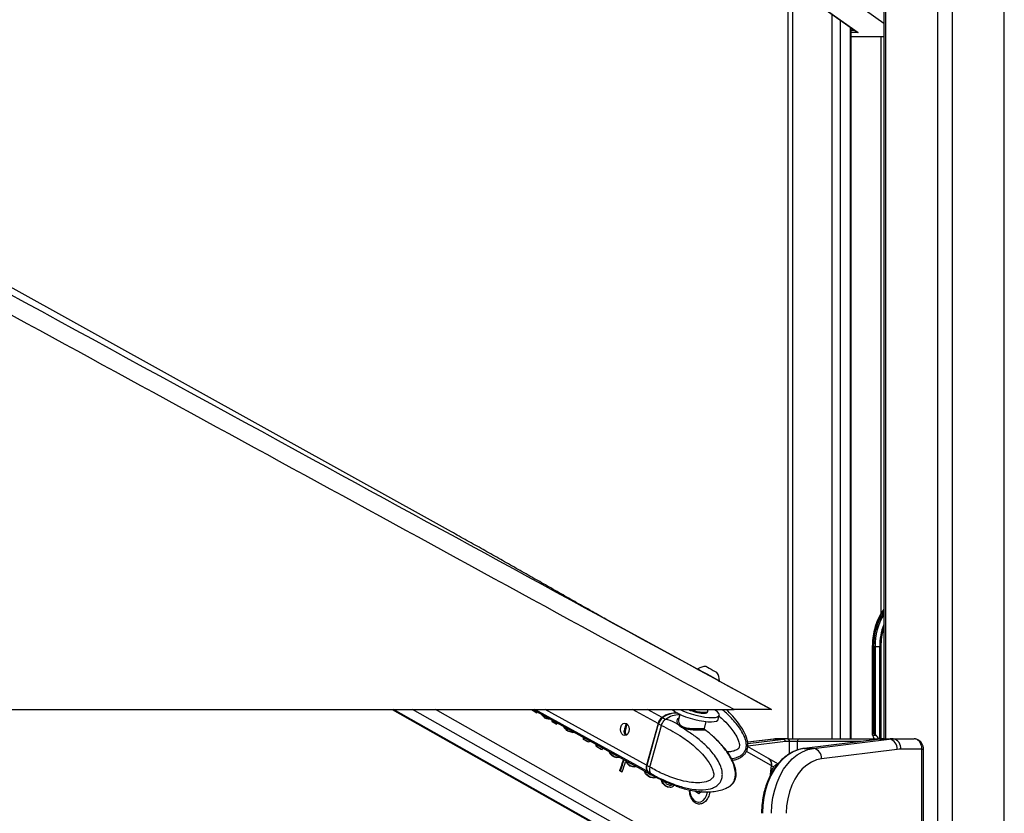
# Paper-space layout '2.5M DUO Wall Base Bracket' of a CAD drawing. Header units: millimetres. Extents: x 20 to 18989, y 40 to 14956.
# Tile 28 of 109: x 6044 to 6799, y 6531 to 7141. Entities that reach past the tile are written whole.
import ezdxf

# ---------------------------------------------------------------- set-up
doc = ezdxf.new("R2010")
doc.units = ezdxf.units.MM
doc.layers.add('COMPONENT_GEOMETRY', color=7, linetype='Continuous')
doc.styles.add('SLDTEXTSTYLE1', font='TXT', dxfattribs={"width": 0.75})
doc.dimstyles.new('SLDDIMSTYLE0', dxfattribs={"dimtxt": 150, "dimasz": 6.604, "dimexe": 0, "dimexo": 0.0625, "dimgap": 37.5, "dimtad": 0, "dimtih": 1, "dimtoh": 1, "dimdec": 0, "dimlfac": 0.5, "dimrnd": 1e-09, "dimzin": 12, "dimdsep": 46, "dimtxsty": 'SLDTEXTSTYLE1', "dimsah": 1, "dimcen": 0.09, "dimadec": 0, "dimazin": 3, "dimtfac": 1, "dimtdec": 0, "dimtofl": 0, "dimtmove": 0, "dimatfit": 3, "dimfxl": 1, "dimfrac": 2, "dimtolj": 1, "dimtzin": 12, "dimarcsym": 0})

# ---------------------------------------------------------------- blocks, each defined once
blk = doc.blocks.new('_D_23')
at = {"layer": 'COMPONENT_GEOMETRY', "color": 7, "ltscale": 2}
for p, q in [((6638.52, 7959.49), (607.65, 7959.49)), ((614, 7959.49), (614, 5158.05)), ((614, 2118.49), (614, 4919.93)), ((6537.75, 2118.49), (607.65, 2118.49))]:
    blk.add_line(p, q, dxfattribs=at)
for points in [[(614, 7959.49), (612.99, 7952.89), (615.02, 7952.89)], [(614, 2118.49), (615.02, 2125.1), (612.99, 2125.1)]]:
    blk.add_solid(points, dxfattribs=at)
at = {"layer": 'COMPONENT_GEOMETRY', "color": 7, "ltscale": 2, "insert": (392.34, 5113.29), "char_height": 150, "attachment_point": 1, "style": 'SLDTEXTSTYLE1'}
blk.add_mtext('2921', dxfattribs=at)

psp = doc.layouts.new('2.5M DUO Wall Base Bracket')

# ---------------------------------------------------------------- linework, layer by layer
at = {"color": 8, "linetype": 'Continuous', "lineweight": 25, "ltscale": 2}
for p, q in [((6748.24, 2191.49), (6748.24, 7939.49)), ((6759.31, 7939.49), (6759.31, 2191.49)), ((6799.26, 2191.49), (6799.26, 7939.49)), ((6708.14, 7759.49), (6708.14, 6588.56)), ((6636.74, 7233.03), (6636.74, 6588.56)), ((6706.75, 7137.75), (6677.67, 7158.5)), ((6667.23, 6588.56), (6667.23, 7144.55)), ((6673.4, 7140.14), (6673.4, 6588.56)), ((6681.18, 6588.56), (6681.18, 7134.59)), ((6681.61, 7132.44), (6684.2, 7132.44)), ((6687.01, 7130.65), (6681.61, 7130.65)), ((6681.61, 7127.71), (6706.75, 7127.71)), ((6704.86, 6685.26), (6704.86, 7127.49)), ((6698.06, 6659.49), (6697.76, 6659.49)), ((6703.63, 6588.56), (6703.63, 6659.49)), ((6704.51, 6659.49), (6704.51, 6588.56)), ((6573.85, 6473.6), (6330.55, 6611)), ((6588.24, 6473.6), (6344.94, 6611)), ((6595.43, 6479.49), (6362.56, 6611)), ((6525.16, 6563.62), (6439.03, 6611)), ((6524.61, 6568.22), (6446.83, 6611)), ((6533.46, 6600.23), (6513.88, 6611)), ((6536.54, 6604.82), (6525.3, 6611)), ((6509.82, 6599.84), (6509.28, 6600.13)), ((6508.25, 6594.04), (6507.56, 6594.41)), ((6622.61, 6588.37), (6602.28, 6585.85)), ((6631.22, 6586.37), (6602.28, 6582.79)), ((6602.4, 6584.99), (6629.68, 6588.37)), ((6622.12, 6588.34), (6622.61, 6588.37)), ((6634.44, 6577.09), (6634.44, 6586.56)), ((6640.4, 6586.56), (6640.4, 6579.9)), ((6689.24, 6586.56), (6640.4, 6586.56)), ((6706.73, 6588.55), (6706.78, 6588.56)), ((6620.43, 6568.01), (6601.34, 6578.79)), ((6736.06, 6580.56), (6737.23, 6580.56)), ((6619.43, 6572.64), (6619.35, 6572.64))]:
    psp.add_line(p, q, dxfattribs=at)
at = {"color": 7, "linetype": 'Continuous', "lineweight": 25, "ltscale": 2}
for p, q in [((6706.75, 7759.49), (6706.75, 6588.56)), ((6633.39, 6588.56), (6633.39, 7242.71)), ((6647.45, 7158.66), (6685.97, 7131.18)), ((6647.97, 7158.5), (6687.01, 7130.65)), ((6681.61, 6588.56), (6681.61, 7134.29)), ((6706.75, 7127.49), (6681.61, 7127.49)), ((6563.82, 6641.96), (6493.53, 6680.3)), ((6697.77, 6660.28), (6697.76, 6659.49)), ((6697.76, 6659.49), (6697.76, 6592.2)), ((6698.06, 6659.49), (6698.06, 6592.49)), ((6698.98, 6658.63), (6698.98, 6659.49)), ((6698.98, 6659.49), (6700.03, 6659.49)), ((6698.98, 6592.49), (6698.98, 6658.63)), ((6699.99, 6591.95), (6699.99, 6658.63)), ((6700.03, 6659.49), (6703.63, 6659.49)), ((6703.63, 6659.49), (6704.51, 6659.49)), ((6700.12, 6657.51), (6700.12, 6591.84)), ((6563.92, 6642.18), (6563.56, 6641.53)), ((6578.68, 6639.51), (6578.7, 6639.5)), ((6580.23, 6632.41), (6580.59, 6633.06)), ((6620.57, 6611), (6580.49, 6632.87)), ((6580.56, 6633.08), (6580.59, 6633.06)), ((4051.92, 6611), (6591.82, 6611)), ((6329.53, 6611), (6572.01, 6474.06)), ((6437.75, 6610.41), (6437.18, 6610.41)), ((6437.49, 6611), (6528.07, 6561.18)), ((6438.6, 6609.65), (6438.03, 6609.65)), ((6440.02, 6608.53), (6438.03, 6609.65)), ((6438.6, 6609.65), (6440.58, 6608.53)), ((6440.58, 6608.53), (6440.02, 6608.53)), ((6440.58, 6608.53), (6440.79, 6609.18)), ((6445.36, 6606.3), (6444.8, 6606.3)), ((6544.66, 6610.82), (6544.34, 6611)), ((6550.31, 6607.33), (6549.24, 6603.44)), ((6571.55, 6609.1), (6571.74, 6609.81)), ((6579.61, 6603.36), (6580.51, 6606.62)), ((6447.23, 6604.4), (6446.66, 6604.4)), ((6448.67, 6603.83), (6448.11, 6603.83)), ((6450.05, 6603.75), (6449.48, 6603.75)), ((6452, 6603.02), (6451.93, 6603.02)), ((6453.23, 6601.39), (6452.66, 6601.39)), ((6455.35, 6599.87), (6452.66, 6601.39)), ((6453.23, 6601.39), (6455.91, 6599.87)), ((6455.91, 6599.87), (6455.35, 6599.87)), ((6455.91, 6599.87), (6456.18, 6600.72)), ((6509.06, 6599.88), (6509.28, 6600.13)), ((6533.46, 6600.23), (6524.61, 6568.22)), ((6533.7, 6600.17), (6524.86, 6568.16)), ((6525.01, 6568), (6533.85, 6600.02)), ((6527.25, 6566.77), (6536.09, 6598.78)), ((6533.85, 6600.02), (6536.09, 6598.78)), ((6536.09, 6598.78), (6536.09, 6598.78)), ((6539.06, 6603.44), (6536.94, 6604.6)), ((6539.19, 6603.38), (6539.06, 6603.44)), ((6549.29, 6603.38), (6549.37, 6603.69)), ((6569.1, 6596.49), (6570.55, 6601.74)), ((6462.07, 6596.9), (6461.51, 6596.9)), ((6464.86, 6594.44), (6464.3, 6594.44)), ((6468.1, 6593.49), (6467.54, 6593.49)), ((6568.96, 6595.93), (6569.19, 6595.76)), ((6698.22, 6591.25), (6698.03, 6591.53)), ((6698.98, 6592.49), (6698.06, 6592.49)), ((6698.22, 6591.25), (6700.83, 6591.25)), ((6700.12, 6591.84), (6700.83, 6591.25)), ((6476.8, 6588.08), (6476.23, 6588.08)), ((6479.59, 6586.18), (6476.23, 6588.08)), ((6476.8, 6588.08), (6480.15, 6586.18)), ((6480.15, 6586.18), (6479.59, 6586.18)), ((6486.54, 6583.79), (6485.97, 6583.79)), ((6486.6, 6582.82), (6486.03, 6582.82)), ((6618.39, 6573.43), (6602.27, 6582.54)), ((6622.12, 6588.34), (6602.28, 6585.88)), ((6629.68, 6588.37), (6622.61, 6588.37)), ((6632.76, 6588.56), (6625.69, 6588.56)), ((6632.76, 6588.56), (6633.03, 6588.56)), ((6633.03, 6588.56), (6641.96, 6588.56)), ((6634.44, 6586.56), (6634.17, 6586.56)), ((6640.4, 6586.56), (6634.44, 6586.56)), ((6641.96, 6588.56), (6706.78, 6588.56)), ((6703.8, 6588.36), (6645.69, 6581.17)), ((6703.93, 6588.37), (6645.81, 6581.18)), ((6652.88, 6581.18), (6711, 6588.37)), ((6703.8, 6588.36), (6703.93, 6588.37)), ((6703.93, 6588.37), (6711, 6588.37)), ((6706.78, 6588.56), (6707.01, 6588.56)), ((6707.01, 6588.56), (6714.08, 6588.56)), ((6714.08, 6588.56), (6729.95, 6588.56)), ((6487, 6582.32), (6486.43, 6582.32)), ((6489.95, 6580.33), (6486.43, 6582.32)), ((6487, 6582.32), (6490.52, 6580.33)), ((6490.52, 6580.33), (6489.95, 6580.33)), ((6497.22, 6576.95), (6496.66, 6576.95)), ((6645.69, 6581.17), (6645.81, 6581.18)), ((6645.81, 6581.18), (6652.88, 6581.18)), ((6717.15, 6580.4), (6659.03, 6573.21)), ((6736.06, 6580.56), (6719.73, 6580.56)), ((6736.06, 6416.56), (6736.06, 6580.56)), ((6737.23, 6416.56), (6737.23, 6580.56)), ((6499.54, 6574.86), (6498.97, 6574.86)), ((6501.77, 6574.16), (6501.21, 6574.16)), ((6509.65, 6571.08), (6509.08, 6571.08)), ((6510.3, 6569.72), (6509.73, 6569.72)), ((6512.51, 6567.61), (6511.95, 6567.61)), ((6527.25, 6566.77), (6525.01, 6568)), ((6625.49, 6569.35), (6618.77, 6573.22)), ((6620.43, 6568.01), (6619.17, 6558.93)), ((6622.21, 6566.98), (6620.63, 6567.89)), ((6504.71, 6564.06), (6504.15, 6564.06)), ((6505.49, 6563.3), (6504.15, 6564.06)), ((6504.71, 6564.06), (6506.05, 6563.3)), ((6506.05, 6563.3), (6505.49, 6563.3)), ((6515.36, 6566.93), (6514.79, 6566.93)), ((6524.37, 6561.73), (6523.81, 6561.73)), ((6525.56, 6563.4), (6527.68, 6562.24)), ((6527.25, 6566.77), (6527.25, 6566.77)), ((6527.68, 6562.24), (6527.81, 6562.16)), ((6528.46, 6560.96), (6530.7, 6559.73)), ((6526.75, 6559.57), (6526.18, 6559.57)), ((6528.38, 6558.9), (6527.81, 6558.9)), ((6530.01, 6558.67), (6529.45, 6558.67)), ((6530.84, 6559.66), (6538.26, 6555.94)), ((6536.35, 6557.27), (6535.79, 6557.27)), ((6537.62, 6554.23), (6537.05, 6554.23)), ((6538.18, 6556.02), (6538.04, 6556.02)), ((6538.88, 6555.75), (6542.97, 6554.07)), ((6543.64, 6553.03), (6543.08, 6553.03)), ((6544.56, 6553.37), (6543.99, 6553.37)), ((6545.67, 6552.89), (6547.41, 6552.35)), ((6539.83, 6552.18), (6539.26, 6552.18)), ((6541.39, 6551.54), (6540.83, 6551.54)), ((6542.91, 6551.37), (6542.35, 6551.37)), ((6562.56, 6547.84), (6562.54, 6548.41)), ((6564.73, 6546.25), (6562.56, 6547.84)), ((6564.11, 6548.11), (6563.25, 6547.33)), ((6566.8, 6548.11), (6564.73, 6546.25)), ((6564.26, 6539.96), (6564.62, 6539.96))]:
    psp.add_line(p, q, dxfattribs=at)
at = {"color": 7, "linetype": 'Continuous', "lineweight": 25, "ltscale": 2, "flags": 128}
for points in [[(6374.84, 6747.45), (5472.2, 7248.82), (4581.88, 7743.35)], [(6570.36, 6644.06), (6570.56, 6643.95), (6571.35, 6643.52), (6572.63, 6642.82), (6574.19, 6641.97), (6575.8, 6641.09), (6577.23, 6640.31), (6578.24, 6639.75), (6578.68, 6639.51)], [(6563.92, 6642.18), (6563.93, 6642.17), (6564.36, 6641.94), (6565.38, 6641.38), (6566.91, 6640.55), (6568.83, 6639.5), (6571.01, 6638.31), (6573.28, 6637.07), (6575.47, 6635.87), (6577.43, 6634.8), (6579, 6633.94), (6580.07, 6633.35), (6580.56, 6633.08)], [(6550.36, 6611), (6552.4, 6610.05), (6555.55, 6608.79), (6558.97, 6607.64), (6562.51, 6606.64), (6566.06, 6605.83), (6569.46, 6605.24), (6572.59, 6604.9), (6575.32, 6604.82), (6577.56, 6605), (6579.22, 6605.44), (6580.23, 6606.11), (6580.56, 6606.99), (6580.18, 6608.06), (6579.13, 6609.26), (6577.43, 6610.55), (6576.71, 6611)], [(6551.5, 6606.79), (6554.65, 6605.53), (6558.07, 6604.37), (6561.61, 6603.37), (6565.15, 6602.57), (6568.56, 6601.98), (6571.68, 6601.64), (6574.42, 6601.56), (6576.66, 6601.74), (6578.32, 6602.17), (6579.33, 6602.85), (6579.61, 6603.36)], [(6568.08, 6608.2), (6569.81, 6608.24), (6570.99, 6608.54), (6571.54, 6609.07), (6571.55, 6609.1)], [(6568.27, 6608.91), (6570.01, 6608.95), (6571.19, 6609.25), (6571.73, 6609.78), (6571.75, 6610.14)], [(6571.75, 6610.14), (6571.51, 6611.04), (6571.5, 6611.06)], [(6509.2, 6600.29), (6510.31, 6599.29), (6511.07, 6597.75), (6511.35, 6595.92), (6511.12, 6594.08), (6510.41, 6592.5), (6509.32, 6591.42), (6508.03, 6591.02), (6506.72, 6591.34), (6505.61, 6592.35), (6504.85, 6593.88), (6504.57, 6595.71), (6504.8, 6597.56), (6505.51, 6599.14), (6506.6, 6600.21), (6507.89, 6600.62), (6509.2, 6600.29)], [(6645.81, 6581.18), (6641.49, 6580.26), (6637.29, 6578.59), (6633.26, 6576.21), (6629.47, 6573.14), (6625.97, 6569.43), (6622.83, 6565.15), (6620.08, 6560.34), (6617.77, 6555.1), (6615.94, 6549.49), (6614.61, 6543.6), (6613.81, 6537.53), (6613.54, 6531.37)], [(6620.61, 6531.37), (6620.88, 6537.53), (6621.69, 6543.6), (6623.01, 6549.49), (6624.85, 6555.1), (6627.15, 6560.34), (6629.9, 6565.15), (6633.04, 6569.43), (6636.54, 6573.14), (6640.33, 6576.21), (6644.36, 6578.59), (6648.56, 6580.26), (6652.88, 6581.18)], [(6659.03, 6573.21), (6655.08, 6572.33), (6651.24, 6570.72), (6647.6, 6568.39), (6644.2, 6565.38), (6641.13, 6561.76), (6638.42, 6557.59), (6636.14, 6552.94), (6634.32, 6547.9), (6633, 6542.56), (6632.19, 6537.01), (6631.92, 6531.37)], [(6525.16, 6563.62), (6526.75, 6562.05), (6528.07, 6561.18)], [(6525.56, 6563.4), (6527.14, 6561.84), (6528.46, 6560.96)], [(6557.74, 6549.28), (6557.84, 6547.95), (6558.43, 6545.43), (6559.47, 6543.22), (6560.9, 6541.5), (6562.61, 6540.38), (6564.46, 6539.96), (6566.33, 6540.26), (6568.06, 6541.26), (6569.55, 6542.88), (6570.67, 6545.02), (6571.34, 6547.5), (6571.38, 6547.79)]]:
    psp.add_lwpolyline(points, dxfattribs=at)
at = {"color": 8, "linetype": 'Continuous', "lineweight": 25, "ltscale": 2, "flags": 128}
for points in [[(6533.7, 6600.17), (6533.7, 6600.17), (6533.7, 6600.14), (6533.73, 6600.1), (6533.78, 6600.06), (6533.85, 6600.02)], [(6524.86, 6568.16), (6524.85, 6568.15), (6524.86, 6568.12), (6524.89, 6568.08), (6524.94, 6568.04), (6525.01, 6568)], [(6527.81, 6562.16), (6529.39, 6560.6), (6530.84, 6559.65)]]:
    psp.add_lwpolyline(points, dxfattribs=at)
at = {"color": 7, "linetype": 'Continuous', "lineweight": 25, "ltscale": 4}
for centre, radius, start, end in [((6745.8, 6660.54), 47.76, 144.83604, 180.26967), ((6744.56, 6660.32), 44.54, 148.07682, 181.06945), ((6569.97, 6633.43), 10.63, 87.86794, 123.37391), ((6569.97, 6633.43), 10.63, 357.98879, 34.78635), ((6546.43, 6592.72), 15.62, 82.10898, 129.25708), ((6546.67, 6593.04), 15.11, 81.12631, 130.09462), ((6559.4, 6627.92), 22.56, 228.39012, 249.49808), ((6570.3, 6640.45), 32.33, 245.75798, 266.06419), ((6570.55, 6641.32), 32.5, 248.93287, 265.98337), ((6541.78, 6597.96), 8.62, 127.37182, 164.74273), ((6542.17, 6597.75), 8.63, 127.37658, 164.73645), ((6536.8, 6604.42), 0.227, 52.11147, 115.94685), ((6625.69, 6563.47), 25.09, 90.00552, 97.06081), ((6632.76, 6563.47), 25.09, 90.00552, 97.06081), ((6629.31, 6586.49), 1.91, 356.52865, 78.78194), ((6634.18, 6562.5), 24.06, 90.00149, 97.0641), ((6632.41, 6586.81), 1.79, 351.94816, 78.57801), ((6632.68, 6586.81), 1.79, 351.94816, 78.57801), ((6642.21, 6586.75), 1.82, 97.87454, 186.14495), ((6707.01, 6563.47), 25.09, 90.00552, 97.06081), ((6714.08, 6563.47), 25.09, 90.00552, 97.06081), ((6709.51, 6580.86), 7.65, 356.52496, 78.78729), ((6712.66, 6581.56), 7.14, 351.95142, 78.57726), ((6651.4, 6573.67), 7.65, 356.52514, 78.78721), ((6719.74, 6559.51), 21.05, 90.00212, 97.06609), ((6197.31, 6669.68), 324.51, 341.0054, 342.62343), ((6197.74, 6669.72), 324.64, 341.00562, 342.57388), ((6198.83, 6669.05), 324.91, 341.00596, 342.4294), ((6529.5, 6566.47), 5.19, 160.35534, 213.31683), ((6529.9, 6566.25), 5.19, 160.35503, 213.31714), ((6615.31, 6569.18), 5.25, 347.08851, 54.04374), ((6614.8, 6568.94), 5.93, 349.79225, 38.5957), ((6354.65, 6599.31), 267.83, 351.79807, 353.26253), ((6561.06, 6549.28), 2.92, 318.38256, 338.82583)]:
    psp.add_arc(centre, radius, start, end, dxfattribs=at)
at = {"color": 8, "linetype": 'Continuous', "lineweight": 25, "ltscale": 4}
for centre, radius, start, end in [((6744.62, 6660.46), 46.57, 144.39613, 181.19042), ((6744.13, 6660.42), 45.16, 145.85962, 181.18376), ((6748.57, 6659.76), 44.94, 158.51798, 180.34321), ((6749.31, 6659.63), 44.8, 161.80326, 180.17518), ((6549.27, 6590.88), 16.06, 86.70702, 128.88527)]:
    psp.add_arc(centre, radius, start, end, dxfattribs=at)
at = {"color": 7, "linetype": 'Continuous', "lineweight": 25, "ltscale": 4}
for centre, major_axis, ratio, start_param, end_param in [((6687.65, 7132.44), (2.69, -0.86), 0.670964, 4.267191, 4.690376), ((6761.84, 6659.49), (61.81, 0), 0.582425, 3.141593, 3.196534), ((6272.47, 6623.48), (-77.61, 273.83), 0.555688, 4.509015, 4.512027), ((6238.36, 6642.75), (790.26, -681.04), 0.102331, 1.404326, 1.405437), ((6273.04, 6623.48), (-77.61, 273.83), 0.555688, 4.509015, 4.510792), ((6238.92, 6642.75), (790.26, -681.04), 0.102331, 1.404326, 1.405437), ((6277.37, 6620.72), (-143.44, 304.09), 0.446397, 4.458428, 4.461131), ((6256.26, 6632.64), (584.8, -561.71), 0.140198, 1.37609, 1.379434), ((6277.93, 6620.72), (-143.44, 304.09), 0.446397, 4.458428, 4.4599), ((6256.82, 6632.64), (584.8, -561.71), 0.140198, 1.37609, 1.379434), ((6357.6, 6575.41), (1478.57, -580.13), 0.037513, 1.524268, 1.525246), ((6358.16, 6575.41), (1478.57, -580.13), 0.037513, 1.524268, 1.525246), ((6309.71, 6602.45), (514.32, -26.88), 0.017336, 1.296483, 1.299264), ((6310.28, 6602.45), (514.32, -26.88), 0.017336, 1.296483, 1.299264), ((6301.56, 6607.38), (339.57, 70.03), 0.106457, 5.142914, 5.144278), ((6282.74, 6617.69), (-191.01, 329.88), 0.377355, 4.448988, 4.453812), ((6283.31, 6617.69), (-191.01, 329.88), 0.377355, 4.448988, 4.452751), ((6291.12, 6612.95), (-207.17, 339.07), 0.356928, 4.451377, 4.4549), ((6291.69, 6612.95), (-207.17, 339.07), 0.356928, 4.451377, 4.453672), ((6261.84, 6629.49), (822.75, -699.8), 0.098052, 1.406255, 1.409738), ((6262.41, 6629.49), (822.75, -699.8), 0.098052, 1.406255, 1.409738), ((6348.06, 6580.8), (937.64, -270.76), 0.046764, 1.456536, 1.460019), ((6348.62, 6580.8), (937.64, -270.76), 0.046764, 1.456536, 1.460019), ((6319.54, 6597.22), (336.61, 71.6), 0.11066, 5.14583, 5.148549), ((6698.76, 6591.49), (0.924, -0.924), 0.414214, 2.748894, 4.284783), ((6695.33, 6587.01), (0, 6), 0.682414, 4.973697, 5.497787), ((6699.69, 6591.49), (0.924, -0.924), 0.414214, 1.658095, 2.748894), ((6700.29, 6592.41), (0.924, -0.924), 0.414214, 4.799688, 4.930555), ((6695.73, 6587.01), (7.21, 0), 0.831789, 0.261308, 0.785398), ((6314.68, 6599.65), (24.57, 239.15), 0.673536, 4.733207, 4.73963), ((6315.25, 6599.65), (24.57, 239.15), 0.673536, 4.733207, 4.738389), ((6330.09, 6591.26), (298.94, 91.34), 0.174915, 5.184037, 5.188862), ((6324.48, 6594.11), (31.61, 236.68), 0.676817, 4.759079, 4.761243), ((6322.76, 6595.09), (-36.69, 259.09), 0.616783, 4.578093, 4.581807), ((6306.51, 6604.26), (-390.46, 447.27), 0.209455, 4.483252, 4.484363), ((6323.32, 6595.09), (-36.69, 259.09), 0.616783, 4.578093, 4.581807), ((6307.07, 6604.26), (-390.46, 447.27), 0.209455, 4.483252, 4.484363), ((6333.49, 6589.35), (173.98, 161.72), 0.537717, 5.188551, 5.19457), ((6326.32, 6593.07), (-204.76, 337.68), 0.359886, 4.450879, 4.456809), ((6326.89, 6593.07), (-204.76, 337.68), 0.359886, 4.450879, 4.455581), ((6299.29, 6608.34), (767.87, -668.1), 0.10549, 1.400374, 1.403484), ((6299.85, 6608.34), (767.87, -668.1), 0.10549, 1.400374, 1.403484), ((6294.46, 6611.39), (1012.93, -809.17), 0.078554, 1.429503, 1.430984), ((6381.85, 6562.03), (1031.11, -324.44), 0.04556, 1.468654, 1.470274), ((6386.39, 6559.15), (1010.15, -312.42), 0.045874, 1.471087, 1.473312), ((6386.96, 6559.15), (1010.15, -312.42), 0.045874, 1.471087, 1.473312), ((6354.5, 6577.48), (353.5, 62.61), 0.088111, 5.126466, 5.132498), ((6353.28, 6578.17), (217.17, 135.06), 0.398164, 5.236918, 5.24019), ((6339.68, 6585.53), (-201.04, 335.56), 0.364496, 4.451329, 4.455307), ((6290.21, 6613.79), (1368, -1012.09), 0.056924, 1.451926, 1.452325), ((6340.24, 6585.53), (-201.04, 335.56), 0.364496, 4.451329, 4.455307), ((6317.41, 6598.11), (669.68, -611.18), 0.121808, 1.388625, 1.392053), ((6317.97, 6598.11), (669.68, -611.18), 0.121808, 1.388625, 1.392053), ((6334.18, 6588.96), (-386.87, 445.14), 0.211299, 4.488979, 4.489688), ((6286.18, 6616.06), (1520, -1098.65), 0.050846, 1.458031, 1.458774), ((6387.29, 6558.64), (775.94, -177.63), 0.04645, 1.416377, 1.420091), ((6387.86, 6558.64), (775.94, -177.63), 0.04645, 1.416377, 1.420091), ((6383.91, 6560.87), (802.38, -192.88), 0.046858, 1.419213, 1.420819), ((6364.46, 6571.85), (295.53, 93.11), 0.181832, 5.190042, 5.195717), ((6354.68, 6577.06), (-180.8, 324.17), 0.39107, 4.451443, 4.458502), ((6355.25, 6577.06), (-180.8, 324.17), 0.39107, 4.451443, 4.457271), ((6327.84, 6592.21), (745.21, -654.99), 0.108879, 1.398061, 1.40135), ((6328.41, 6592.21), (745.21, -654.99), 0.108879, 1.398061, 1.40135), ((6334.13, 6588.98), (743.86, -654.21), 0.109087, 1.40495, 1.407148), ((6418.2, 6541.51), (1262.23, -456.73), 0.041431, 1.497708, 1.499233), ((6442.49, 6527.47), (1595.02, -646.43), 0.035576, 1.531704, 1.532726), ((6443.06, 6527.47), (1595.02, -646.43), 0.035576, 1.531704, 1.532726), ((6394.3, 6554.68), (614.03, -84.16), 0.036841, 1.353935, 1.35667), ((6394.87, 6554.68), (614.03, -84.16), 0.036841, 1.353935, 1.35667), ((6384.18, 6560.71), (393.54, 40.93), 0.046508, 5.08716, 5.091285), ((6368.2, 6569.42), (-174.66, 320.77), 0.399605, 4.451853, 4.461125), ((6368.77, 6569.42), (-174.66, 320.77), 0.399605, 4.451853, 4.461125), ((6342.52, 6583.92), (713.34, -636.53), 0.114006, 1.394233, 1.397433), ((6343.09, 6583.92), (713.34, -636.53), 0.114006, 1.394233, 1.397433), ((6371.09, 6568.11), (-165.6, 315.82), 0.412621, 4.459468, 4.461616), ((6349.43, 6580.34), (693.5, -625.01), 0.117433, 1.398691, 1.40138), ((6426.24, 6536.97), (1139.67, -386.65), 0.043709, 1.483624, 1.485202), ((6395.27, 6554.13), (418.49, 27.17), 0.0272, 5.069341, 5.071592), ((6395.84, 6554.13), (418.49, 27.17), 0.0272, 5.068157, 5.071592), ((6390.63, 6556.75), (308, 86.62), 0.157492, 5.185333, 5.188762), ((6391.2, 6556.75), (308, 86.62), 0.157492, 5.185333, 5.188762), ((6381.08, 6562.47), (-83.25, 276.1), 0.546392, 4.512695, 4.515661), ((6456.55, 6519.53), (1614.63, -657.58), 0.035264, 1.53294, 1.533912), ((6457.11, 6519.53), (1614.63, -657.58), 0.035264, 1.53294, 1.533912), ((6405.19, 6548.53), (571.17, -59.47), 0.030517, 1.331465, 1.334207), ((6405.75, 6548.53), (571.17, -59.47), 0.030517, 1.331465, 1.334207), ((6395.58, 6554.28), (363.51, 57.24), 0.076266, 5.117667, 5.121835), ((6391.05, 6556.84), (269.35, 106.73), 0.241908, 5.218882, 5.224076)]:
    psp.add_ellipse(centre, major_axis=major_axis, ratio=ratio, start_param=start_param, end_param=end_param, dxfattribs=at)
at = {"color": 7, "linetype": 'Continuous', "lineweight": 25, "ltscale": 2}
for points, knots in [([(6591.82, 6611), (6385.14, 6723.82), (5990.8, 6939.08), (5504.47, 7204.92), (5132.53, 7408.38), (4856.19, 7559.92), (4658.37, 7669.04), (4552.76, 7727.68), (4538.7, 7735.48)], [0, 0, 0, 0, 0.3015454, 0.5753359, 0.7099975, 0.8446592, 0.9793204, 1, 1, 1, 1]), ([(5436.47, 7257.06), (5713.67, 7105.78), (6108.43, 6890.36), (6503.05, 6675.1), (6620.57, 6611)], [0, 0, 0, 0, 0.702194, 1, 1, 1, 1]), ([(6493.53, 6680.3), (6490.02, 6682.28), (6482.55, 6686.5), (6471.07, 6693.02), (6459.12, 6699.82), (6447.18, 6706.62), (6435.23, 6713.41), (6423.27, 6720.21), (6411.28, 6727.01), (6399.22, 6733.81), (6387.13, 6740.61), (6378.92, 6745.17), (6374.84, 6747.45)], [0, 0, 0, 0, 0.092765, 0.19765, 0.301511, 0.404352, 0.506174, 0.606977, 0.706762, 0.805528, 0.903275, 1, 1, 1, 1]), ([(6698.98, 6658.63), (6699.01, 6658.63), (6699.12, 6658.63), (6699.36, 6658.63), (6699.7, 6658.63), (6699.9, 6658.63), (6699.99, 6658.63)], [0, 0, 0, 0, 0.090131, 0.43111, 0.740269, 1, 1, 1, 1]), ([(6699.99, 6658.63), (6699.99, 6658.63), (6699.99, 6658.63), (6699.99, 6658.63), (6700, 6658.63), (6700.01, 6658.6), (6700.02, 6658.5), (6700.06, 6658.13), (6700.09, 6657.79), (6700.12, 6657.51)], [0, 0, 0, 0, 0.001217, 0.002846, 0.005846, 0.018762, 0.070071, 0.274173, 1, 1, 1, 1]), ([(6590.48, 6572.11), (6590.94, 6572.18), (6592.42, 6572.4), (6594.93, 6573.23), (6597.71, 6574.61), (6599.89, 6576.47), (6601.4, 6578.6), (6602.47, 6581.49), (6602.57, 6584.74), (6601.93, 6588.13), (6600.78, 6591.44), (6598.84, 6595.32), (6595.96, 6599.77), (6591.94, 6604.74), (6588.46, 6608.61), (6586.14, 6610.64), (6585.73, 6611)], [0, 0, 0, 0, 0.027235, 0.087468, 0.154765, 0.208286, 0.253825, 0.306933, 0.386732, 0.441151, 0.508654, 0.59226, 0.694887, 0.819264, 0.967641, 1, 1, 1, 1]), ([(6620.57, 6611), (6620.51, 6611), (6620.38, 6611), (6619.26, 6611), (6617.55, 6611), (6615.48, 6611), (6612.79, 6611), (6608.72, 6611), (6603.45, 6611), (6597.39, 6611), (6593.68, 6611), (6591.82, 6611)], [0, 0, 0, 0, 0.126419, 0.252573, 0.339466, 0.426259, 0.513659, 0.601077, 0.759672, 0.879727, 1, 1, 1, 1]), ([(6507.58, 6594.52), (6507.68, 6594.94), (6507.87, 6595.79), (6508.23, 6597.17), (6508.56, 6598.37), (6508.84, 6599.28), (6508.99, 6599.68), (6509.06, 6599.88)], [0, 0, 0, 0, 0.222056, 0.445757, 0.640131, 0.821632, 1, 1, 1, 1]), ([(6509.84, 6599.82), (6509.71, 6599.6), (6509.47, 6599.18), (6509.11, 6598.14), (6508.78, 6596.98), (6508.5, 6595.77), (6508.32, 6594.79), (6508.27, 6594.24), (6508.25, 6594.04)], [0, 0, 0, 0, 0.211353, 0.388352, 0.566083, 0.727317, 0.897885, 1, 1, 1, 1]), ([(6536.09, 6598.78), (6540.84, 6596.41), (6549.21, 6592.22), (6558.81, 6585.13), (6565.3, 6579.26), (6569.41, 6574.74), (6572.71, 6570.24), (6574.9, 6566.35), (6576.04, 6563.05), (6576.29, 6560.91), (6576.11, 6559.82), (6575.74, 6558.96), (6574.78, 6557.7), (6572.89, 6556.48), (6569.12, 6555.11), (6563.92, 6554.63), (6556.61, 6555.25), (6547.35, 6557.43), (6537.22, 6561.3), (6530.26, 6565.12), (6527.25, 6566.77)], [0, 0, 0, 0, 0.147777, 0.260669, 0.318291, 0.375855, 0.415051, 0.454976, 0.48117, 0.493417, 0.501602, 0.505038, 0.515329, 0.540745, 0.566, 0.630456, 0.69279, 0.780818, 0.904958, 1, 1, 1, 1]), ([(6527.81, 6562.16), (6527.81, 6562.16), (6530.55, 6560.22), (6538.28, 6556.6), (6548.63, 6552.28), (6558.53, 6549.92), (6566.53, 6549.17), (6572.45, 6549.71), (6577.14, 6551.4), (6579.94, 6553.33), (6581.58, 6555.65), (6582.48, 6557.83), (6582.97, 6560.42), (6582.64, 6564.34), (6581.12, 6568.91), (6578.44, 6573.72), (6574.2, 6579.32), (6568.54, 6585.19), (6561.35, 6591.12), (6551.7, 6596.92), (6544.02, 6603.38), (6539.19, 6603.38), (6539.19, 6603.38)], [0, 0, 0, 0, 0.000002, 0.084718, 0.199172, 0.281333, 0.340856, 0.405477, 0.433481, 0.467363, 0.487156, 0.495759, 0.516303, 0.538015, 0.571423, 0.612106, 0.65295, 0.724026, 0.795449, 0.866795, 0.999998, 1, 1, 1, 1]), ([(6536.7, 6604.63), (6536.45, 6604.43), (6535.73, 6603.85), (6534.7, 6602.56), (6534, 6601.19), (6533.76, 6600.38), (6533.7, 6600.17)], [0, 0, 0, 0, 0.185097, 0.533993, 0.883973, 1, 1, 1, 1]), ([(6536.09, 6598.78), (6536.3, 6599.42), (6536.72, 6600.69), (6537.8, 6602.28), (6538.63, 6603.11), (6539.04, 6603.42), (6539.06, 6603.44)], [0, 0, 0, 0, 0.3503291, 0.7006205, 0.9859488, 1, 1, 1, 1]), ([(6569.11, 6595.82), (6569.31, 6595.65), (6569.72, 6595.29), (6568.93, 6595.16), (6567.38, 6595.13), (6565.39, 6595.14), (6563.01, 6595.18), (6559.4, 6595.34), (6555.62, 6595.79), (6552.22, 6596.78), (6549.77, 6598.38), (6548.36, 6600.36), (6548.04, 6602.43), (6548.44, 6604.03), (6549.34, 6604.43), (6549.53, 6604.52)], [0, 0, 0, 0, 0.0800606, 0.169026, 0.256626, 0.2817535, 0.3640607, 0.4475864, 0.5365687, 0.6279734, 0.7127297, 0.792975, 0.8793328, 0.9738465, 1, 1, 1, 1]), ([(6509.18, 6591.24), (6508.85, 6591.44), (6508.17, 6591.85), (6507.56, 6592.99), (6507.47, 6593.95), (6507.57, 6594.44), (6507.58, 6594.52)], [0, 0, 0, 0, 0.316561, 0.636078, 0.942992, 1, 1, 1, 1]), ([(6508.25, 6594.04), (6508.26, 6593.69), (6508.3, 6592.98), (6508.82, 6592.13), (6509.34, 6591.83), (6509.57, 6591.7)], [0, 0, 0, 0, 0.352079, 0.703771, 1, 1, 1, 1]), ([(6574.07, 6591.79), (6573.98, 6591.88), (6572.37, 6593.36), (6570.65, 6594.56), (6569.02, 6595.7)], [0, 0, 0, 0, 0.059217, 1, 1, 1, 1]), ([(6569.24, 6595.73), (6569.24, 6595.72), (6569.27, 6595.7), (6569.15, 6595.82), (6569.02, 6596.2), (6569.11, 6596.42), (6569.14, 6596.48)], [0, 0, 0, 0, 0.126165, 0.51713, 0.851181, 1, 1, 1, 1]), ([(6586.48, 6551.09), (6586.75, 6551.19), (6588.13, 6551.74), (6590.06, 6553.32), (6591.63, 6555.63), (6592.52, 6557.81), (6593.01, 6560.39), (6592.79, 6564.31), (6591.56, 6568.89), (6589.38, 6573.69), (6585.91, 6579.29), (6581.21, 6585.14), (6576.93, 6589.51), (6574.45, 6591.47), (6574.06, 6591.78)], [0, 0, 0, 0, 0.020956, 0.109329, 0.160953, 0.183394, 0.236974, 0.293607, 0.380743, 0.486855, 0.593386, 0.77877, 0.965059, 1, 1, 1, 1]), ([(6587.17, 6551.38), (6587.36, 6551.47), (6588.27, 6551.89), (6589.62, 6552.95), (6591.06, 6554.4), (6592.19, 6555.99), (6592.97, 6557.84), (6593.4, 6559.94), (6593.46, 6562.24), (6593.17, 6564.65), (6592.54, 6567.02), (6591.56, 6569.85), (6590.12, 6573.11), (6588.05, 6576.69), (6585.58, 6580.12), (6582.69, 6583.5), (6579.51, 6586.8), (6577.22, 6588.94), (6576.06, 6590.02)], [0, 0, 0, 0, 0.013919, 0.067507, 0.104885, 0.141621, 0.179768, 0.22061, 0.26361, 0.310327, 0.359304, 0.406776, 0.491442, 0.578406, 0.670883, 0.77166, 0.884794, 1, 1, 1, 1]), ([(6625.69, 6588.56), (6624.81, 6588.54), (6623.62, 6588.51), (6622.43, 6588.37), (6622.12, 6588.34)], [0, 0, 0, 0, 0.738201, 1, 1, 1, 1]), ([(6736.06, 6580.56), (6735.99, 6581.45), (6735.86, 6583.23), (6734.83, 6585.6), (6733.3, 6587.41), (6731.58, 6588.41), (6730.43, 6588.51), (6729.95, 6588.56)], [0, 0, 0, 0, 0.21224, 0.424024, 0.636452, 0.850952, 1, 1, 1, 1]), ([(6737.22, 6580.56), (6737.22, 6580.58), (6737.28, 6581.37), (6736.98, 6582.94), (6736.1, 6585.07), (6734.67, 6586.8), (6732.93, 6587.95), (6731.32, 6588.53), (6730.31, 6588.49), (6729.96, 6588.47)], [0, 0, 0, 0, 0.007229, 0.193212, 0.383124, 0.575021, 0.74409, 0.910323, 1, 1, 1, 1]), ([(6639.1, 6579.45), (6637.96, 6578.97), (6635.52, 6577.93), (6631.99, 6575.63), (6628.53, 6572.73), (6625.32, 6569.29), (6622.41, 6565.37), (6619.83, 6561.02), (6617.63, 6556.29), (6615.82, 6551.24), (6614.43, 6545.94), (6613.48, 6540.46), (6613.02, 6535.57), (6612.97, 6532.53), (6612.95, 6531.37)], [0, 0, 0, 0, 0.075973, 0.162036, 0.248467, 0.335227, 0.422233, 0.509398, 0.596648, 0.683932, 0.771215, 0.85849, 0.94576, 1, 1, 1, 1]), ([(6645.69, 6581.17), (6644.96, 6581.05), (6642.88, 6580.73), (6640.66, 6580.18), (6639.25, 6579.52), (6639.1, 6579.45)], [0, 0, 0, 0, 0.329072, 0.931306, 1, 1, 1, 1]), ([(6524.86, 6568.16), (6524.78, 6567.84), (6524.58, 6566.91), (6524.48, 6565.92), (6524.66, 6565.41), (6524.66, 6565.39)], [0, 0, 0, 0, 0.338066, 0.982862, 1, 1, 1, 1]), ([(6618.62, 6573.28), (6618.65, 6573.27), (6618.8, 6573.23), (6619.1, 6572.99), (6619.38, 6572.69), (6619.43, 6572.64)], [0, 0, 0, 0, 0.146804, 0.842755, 1, 1, 1, 1]), ([(6625.17, 6568.63), (6624.77, 6568.64), (6623.83, 6568.65), (6622.81, 6567.6), (6622.21, 6566.98)], [0, 0, 0, 0, 0.415091, 1, 1, 1, 1]), ([(6524.66, 6565.39), (6524.79, 6564.87), (6524.96, 6564.16), (6525.36, 6563.62), (6525.46, 6563.49)], [0, 0, 0, 0, 0.740712, 1, 1, 1, 1]), ([(6527.25, 6566.77), (6527.11, 6566.14), (6526.84, 6564.9), (6527.05, 6563.35), (6527.43, 6562.55), (6527.67, 6562.25), (6527.68, 6562.24)], [0, 0, 0, 0, 0.350295, 0.700579, 0.985919, 1, 1, 1, 1]), ([(6622.21, 6566.98), (6621.6, 6566.16), (6620.45, 6564.59), (6619.97, 6562.22), (6619.74, 6561.1)], [0, 0, 0, 0, 0.528131, 1, 1, 1, 1]), ([(6538.01, 6556.05), (6538.01, 6556.06), (6537.97, 6556.09), (6538.24, 6556.01), (6538.67, 6555.83), (6538.88, 6555.75)], [0, 0, 0, 0, 0.150014, 0.583737, 1, 1, 1, 1]), ([(6542.97, 6554.07), (6543.2, 6553.97), (6543.67, 6553.79), (6544.54, 6553.4), (6545.22, 6553.09), (6545.59, 6552.93), (6545.67, 6552.89)], [0, 0, 0, 0, 0.299482, 0.598862, 0.902168, 1, 1, 1, 1]), ([(6547.38, 6552.25), (6548.65, 6551.81), (6551.4, 6550.84), (6555.95, 6549.61), (6560.7, 6548.61), (6565.5, 6547.95), (6570.32, 6547.66), (6575.25, 6547.83), (6580.32, 6548.73), (6584.09, 6549.71), (6586.05, 6550.89), (6586.45, 6551.13)], [0, 0, 0, 0, 0.109302, 0.236175, 0.370085, 0.487644, 0.608332, 0.738277, 0.850091, 0.969025, 1, 1, 1, 1]), ([(6573.01, 6547.86), (6572.95, 6547.11), (6572.75, 6544.88), (6571.13, 6541.75), (6568.52, 6539.15), (6565.88, 6538.33), (6563.81, 6538.56), (6562.32, 6539.16), (6560.96, 6540.16), (6559.41, 6541.99), (6557.97, 6545.03), (6557.77, 6547.89), (6557.68, 6549.3)], [0, 0, 0, 0, 0.069978, 0.205102, 0.339414, 0.472486, 0.538712, 0.605172, 0.67126, 0.737787, 0.870648, 1, 1, 1, 1])]:
    psp.add_open_spline(points, degree=3, knots=knots, dxfattribs=at)
at = {"color": 8, "linetype": 'Continuous', "lineweight": 25, "ltscale": 2}
for points, knots in [([(6580.33, 6605.96), (6581.57, 6604.86), (6584.79, 6602.03), (6588.88, 6597.52), (6592.59, 6592.51), (6594.92, 6588.28), (6595.94, 6584.82), (6595.95, 6582.66), (6595.56, 6581.61), (6594.94, 6580.82), (6593.48, 6579.74), (6590.79, 6578.91), (6588.28, 6578.41), (6586.9, 6578.48), (6586.68, 6578.49)], [0, 0, 0, 0, 0.126045, 0.325151, 0.460728, 0.598829, 0.68943, 0.731793, 0.760106, 0.771992, 0.807583, 0.895496, 0.982853, 1, 1, 1, 1]), ([(6589.88, 6573.37), (6590.53, 6573.46), (6592.91, 6573.75), (6596.17, 6575), (6598.71, 6577), (6600.25, 6579), (6601.26, 6581.47), (6601.37, 6585.41), (6600.03, 6590.2), (6597.24, 6595.42), (6592.52, 6601.65), (6587.67, 6606.94), (6583.75, 6610.11), (6582.65, 6611)], [0, 0, 0, 0, 0.0388067, 0.1411664, 0.2009603, 0.226952, 0.2890133, 0.3546097, 0.4555386, 0.5784491, 0.7018366, 0.9165662, 1, 1, 1, 1]), ([(6549.32, 6603.35), (6549.26, 6603.22), (6548.9, 6602.55), (6549.28, 6600.99), (6550.44, 6599.12), (6552.73, 6597.62), (6555.92, 6596.76), (6559.47, 6596.44), (6562.88, 6596.37), (6565.14, 6596.37), (6567.04, 6596.36), (6568.46, 6596.38), (6569.21, 6596.35), (6569.07, 6596.49), (6569.06, 6596.5)], [0, 0, 0, 0, 0.02434, 0.128504, 0.224044, 0.32422, 0.432979, 0.540407, 0.642388, 0.743462, 0.774358, 0.881944, 0.990548, 1, 1, 1, 1])]:
    psp.add_open_spline(points, degree=3, knots=knots, dxfattribs=at)

# ---------------------------------------------------------------- dimensions: what is measured, and where the dimension line sits
at = {"layer": 'COMPONENT_GEOMETRY', "color": 7, "ltscale": 2}
dim = psp.add_linear_dim(base=(614.00319254, 7959.49114567), p1=(6540.28916435, 2118.49114567), p2=(6641.06280495, 7959.49114567), angle=90, dimstyle='SLDDIMSTYLE0', dxfattribs=at)
dim.commit()
dim.dimension.update_dxf_attribs({"geometry": '_D_23', "text_midpoint": (614.00319254, 5038.99114567), "dimtype": 160})

doc.saveas('drawing.dxf')
